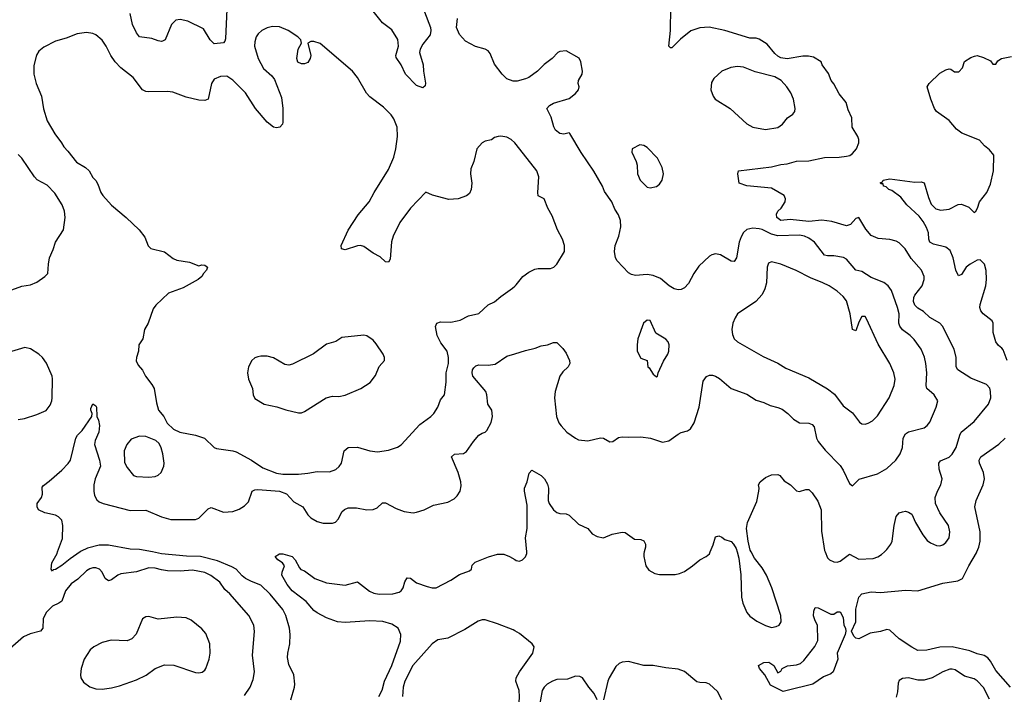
# Model space of a CAD drawing. Header units: inches. Extents: x 1954678 to 2060271, y 904822 to 1016299.
# Tile 119 of 256: x 2046820 to 2053145, y 919085 to 923421. Entities that reach past the tile are written whole.
import ezdxf

# ---------------------------------------------------------------- set-up
doc = ezdxf.new("R2010")
doc.units = ezdxf.units.IN
doc.header["$MEASUREMENT"] = 0
for name, color, linetype in [('C0941', 7, 'Continuous'), ('C0942', 7, 'Continuous'), ('C0951', 7, 'Continuous'), ('C0952', 7, 'Continuous')]:
    doc.layers.add(name, color=color, linetype=linetype)

msp = doc.modelspace()

# ---------------------------------------------------------------- linework, layer by layer
at = {"layer": 'C0941', "color": 5}
for points, elevation in [([(2047209.5, 920000), (2047143.6, 919956.4), (2047090, 919912), (2047050, 919887.1), (2047035.8, 919884.2), (2047030, 919877.2), (2047022, 919890), (2047027.4, 919930), (2047060.4, 919990), (2047063.9, 920000)], 560), ([(2048561.6, 919050), (2048585.6, 919130), (2048587.6, 919150), (2048581.6, 919210), (2048550, 919277.2), (2048540.8, 919320.8), (2048541.8, 919350), (2048554.6, 919410), (2048558.4, 919470), (2048554.2, 919510), (2048530, 919591.8), (2048509.8, 919630), (2048430, 919727.9), (2048370, 919786.2), (2048310, 919808.8), (2048270, 919829.8), (2048250, 919845.3), (2048210, 919889.2), (2048183.7, 919903.7), (2048090, 919942.8), (2047980.7, 919970), (2047891.8, 919971.8), (2047730, 919988.5), (2047672.3, 920000)], 560), ([(2049126, 919070), (2049149.5, 919110.5), (2049163, 919170), (2049210.6, 919269.4), (2049266.2, 919426.2), (2049268.3, 919470), (2049251.6, 919510), (2049210, 919535.4), (2049151.7, 919551.7), (2049070, 919556.5), (2048910, 919546.3), (2048862, 919550), (2048790, 919576), (2048730, 919608), (2048710, 919624.2), (2048660.9, 919680.9), (2048569.7, 919750), (2048538.3, 919790), (2048503.7, 919850), (2048505.2, 919870), (2048521.2, 919910), (2048509, 919930), (2048479, 919950), (2048462, 919970), (2048490, 919987.3), (2048510, 919988), (2048570, 919970.4), (2048590.4, 919950), (2048617.3, 919897.3), (2048627.1, 919887.1), (2048650, 919878.8), (2048716.3, 919830), (2048790, 919800.3), (2048910, 919787.2), (2048990, 919808), (2049067.2, 919747.2), (2049095, 919735), (2049130, 919728.7), (2049218, 919730), (2049258.2, 919741.8), (2049271.3, 919750), (2049283.5, 919770), (2049293, 919807), (2049310, 919833.4), (2049330, 919830.5), (2049370, 919802), (2049437.7, 919777.7), (2049470, 919768.4), (2049495.3, 919770), (2049590, 919818), (2049644.8, 919855.2), (2049710, 919878), (2049722, 919890), (2049726.2, 919913.8), (2049746.9, 919933.1), (2049831.5, 919968.5), (2049890, 919986), (2049930, 919985.3), (2049967.3, 919970), (2050000, 919950.8)], 540), ([(2048263.7, 919076.3), (2048301.4, 919130), (2048320.6, 919179.4), (2048328.2, 919230), (2048315.3, 919335.3), (2048328.8, 919488.8), (2048323.5, 919530), (2048291.3, 919591.3), (2048170, 919729.8), (2048137.4, 919757.4), (2048106.5, 919806.5), (2048048.1, 919848.1), (2048010, 919866.8), (2047930, 919882.3), (2047850, 919876.7), (2047770, 919879.2), (2047730, 919883.8), (2047690, 919895.2), (2047650, 919897), (2047570, 919872.5), (2047470, 919859.5), (2047449.6, 919850.4), (2047410, 919819.8), (2047390, 919815.1), (2047369.9, 919829.9), (2047349.8, 919869.8), (2047333.6, 919890), (2047310, 919898), (2047290, 919897.6), (2047270, 919891.9), (2047250, 919878.3), (2047194.3, 919825.7), (2047150, 919794.7), (2047115.2, 919750), (2047090, 919684), (2047072.2, 919670), (2047030, 919651.5), (2046990, 919610.8), (2046970.2, 919570), (2046969.1, 919510), (2046953.7, 919490), (2046886.4, 919473.6), (2046845.6, 919454.4), (2046725.2, 919350)], 580), ([(2050000, 919493.5), (2049990, 919499.8), (2049890, 919538.6), (2049810, 919563.5), (2049790, 919563.1), (2049764.7, 919555.3), (2049678.6, 919501.4), (2049570, 919446.2), (2049505.3, 919434.7), (2049470, 919408.4), (2049345.5, 919270), (2049293.6, 919170), (2049283.6, 919130), (2049279.7, 919070)], 540)]:
    msp.add_lwpolyline(points, dxfattribs=dict(at, elevation=elevation))
at = {"layer": 'C0941', "color": 5, "elevation": 620}
msp.add_lwpolyline([(2047650, 919585.4), (2047630, 919583), (2047608.8, 919570), (2047569.3, 919470.7), (2047539.5, 919440.5), (2047510, 919428.5), (2047406.9, 919433.1), (2047350, 919416.8), (2047296.4, 919390), (2047272, 919370), (2047234.9, 919310), (2047216, 919250), (2047210.3, 919210.3), (2047213.7, 919190), (2047230, 919162.4), (2047270, 919133.1), (2047310, 919119.7), (2047350, 919118.8), (2047410, 919126.7), (2047461.5, 919138.5), (2047570, 919178.5), (2047631.5, 919208.5), (2047690, 919250.3), (2047750, 919273.2), (2047810, 919271.9), (2047950, 919225.5), (2047970, 919222), (2047993.2, 919226.8), (2048010, 919239.5), (2048016.1, 919250), (2048036.2, 919310), (2048042.9, 919350), (2048041.8, 919410), (2048015.8, 919475.8), (2047990, 919506.4), (2047920.6, 919560.6), (2047890, 919575.3), (2047830, 919579.8), (2047710, 919567.1)], close=True, dxfattribs=at)
at = {"layer": 'C0942', "color": 5}
for points, elevation in [([(2048150, 923489), (2048142.7, 923297.3), (2048138.5, 923281.5), (2048130, 923271.5), (2048070, 923264.7), (2048044, 923290), (2048001.7, 923361.7), (2047901.2, 923410), (2047850, 923422), (2047823.6, 923416.4), (2047794.9, 923390), (2047754, 923290), (2047738.5, 923281.5), (2047730, 923279.3), (2047710, 923284.5), (2047670, 923299.6), (2047590, 923309.7), (2047570, 923335.1), (2047545.2, 923390), (2047530, 923461.2)], 560), ([(2049419.5, 923470), (2049459.1, 923370), (2049462, 923350), (2049455.8, 923324.2), (2049410, 923262.7), (2049392.2, 923230), (2049387.2, 923210), (2049411.8, 923130), (2049413.7, 923090), (2049426.8, 923013.2), (2049425.4, 922994.6), (2049410, 922982), (2049370, 922997.2), (2049298, 923070), (2049271, 923131), (2049237.6, 923177.6), (2049235.6, 923190), (2049253.7, 923250), (2049250, 923292.3), (2049210, 923354.5), (2049150, 923399.5), (2049090, 923476.2)], 560), ([(2050000, 922628.7), (2049977.2, 922650), (2049950, 922666), (2049910, 922672.7), (2049894, 922670), (2049870, 922664), (2049850, 922648.7), (2049810, 922639), (2049790, 922629), (2049757.3, 922590), (2049737.1, 922510), (2049717.5, 922462.5), (2049716.5, 922430), (2049725, 922370), (2049719.7, 922330), (2049710, 922304.4), (2049690, 922288.9), (2049637.3, 922270), (2049575.9, 922264.1), (2049471.9, 922291.9), (2049430, 922312.7), (2049330.7, 922209.3), (2049262, 922118), (2049218.9, 922030), (2049208.1, 921991.9), (2049199.5, 921880.5), (2049190, 921862.7), (2049170, 921864.5), (2049135.7, 921895.7), (2049090, 921919.2), (2049030, 921963.6), (2049010, 921969.6), (2048990, 921967.8), (2048910, 921941.6), (2048887.7, 921947.7), (2048885.1, 921970), (2048930, 922068), (2048994.3, 922165.7), (2049066, 922250), (2049096.8, 922310), (2049190, 922457.6), (2049223, 922537), (2049237.3, 922590), (2049248, 922670), (2049245.8, 922730), (2049223.3, 922783.3), (2049205.4, 922810), (2049157.7, 922857.7), (2049070, 922924.6), (2049047.4, 922947.4), (2048990, 923049.7), (2048958.5, 923090), (2048750, 923267), (2048710, 923280.7), (2048690, 923279.3), (2048671.3, 923270), (2048690.7, 923190), (2048686, 923170), (2048670, 923145.2), (2048650, 923137.2), (2048630, 923137.2), (2048607.3, 923147.3), (2048600.9, 923170), (2048608.3, 923230), (2048629.4, 923270), (2048626.6, 923290), (2048606.6, 923310), (2048543.7, 923350), (2048490, 923373.7), (2048443, 923377), (2048410, 923368), (2048376.3, 923350), (2048352.7, 923330), (2048338.4, 923310), (2048330, 923278), (2048329.1, 923250), (2048351.3, 923170), (2048386.5, 923106.5), (2048438.9, 923058.9), (2048456.3, 923036.3), (2048500.8, 922920.8), (2048510.2, 922850), (2048510, 922762), (2048507.6, 922750), (2048492.2, 922730), (2048470, 922724.7), (2048450, 922729.8), (2048410, 922761.5), (2048335.8, 922850), (2048270, 922950.8), (2048190, 923032.1), (2048150, 923057.2), (2048110, 923054.8), (2048070, 923038.9), (2048052.6, 923010), (2048030, 922909.4), (2048010, 922900.7), (2047970, 922902.4), (2047890, 922922.4), (2047804.7, 922955.3), (2047770, 922959.7), (2047650, 922957.4), (2047630, 922958.9), (2047610, 922969.7), (2047549, 923049), (2047470, 923110.8), (2047434, 923150), (2047405.6, 923190), (2047376.5, 923250), (2047350, 923289.7), (2047310, 923322.6), (2047290, 923331.1), (2047250, 923338.9), (2047190, 923329.7), (2047118.9, 923301.1), (2047050, 923282.4), (2046976.1, 923243.9), (2046942.5, 923217.5), (2046927.5, 923192.5), (2046910, 923126), (2046910.5, 923070), (2046926.7, 923010), (2046961.1, 922930), (2046973.5, 922846.5), (2046996.1, 922770), (2047046.1, 922686.1), (2047088.5, 922630), (2047103.2, 922603.2), (2047130, 922575.8), (2047185.1, 922505.1), (2047242, 922470), (2047266, 922450), (2047290, 922406), (2047310, 922386), (2047323.1, 922363.1), (2047341.6, 922310), (2047354.4, 922290), (2047409.1, 922229.1), (2047504, 922150), (2047586.8, 922070), (2047623.5, 922023.5), (2047646.4, 921966.4), (2047662, 921950), (2047750, 921927.7), (2047805.8, 921885.8), (2047830, 921874.4), (2047910, 921863.1), (2047970, 921839.1), (2047990, 921844), (2048010, 921842.8), (2048026, 921830), (2048021, 921810), (2048001, 921790), (2047990.8, 921770), (2047966, 921750), (2047870, 921696.9), (2047776.5, 921663.5), (2047693.7, 921586.3), (2047677.6, 921562.4), (2047645.5, 921470), (2047622, 921430), (2047610.4, 921370), (2047585.5, 921330), (2047583.8, 921290), (2047570.5, 921250), (2047568.6, 921228.6), (2047580.3, 921200.3), (2047608.7, 921168.7), (2047628.9, 921128.9), (2047670, 921075.5), (2047683.1, 921050), (2047698.5, 920958.5), (2047712.2, 920910), (2047745.5, 920870), (2047766.9, 920826.9), (2047808.5, 920788.5), (2047848.7, 920768.7), (2047950, 920750.3), (2048007.3, 920730), (2048070, 920670.4), (2048083.9, 920663.9), (2048189.8, 920650.2), (2048210, 920643.9), (2048310, 920589.3), (2048381.3, 920541.3), (2048470, 920505), (2048510, 920498.8), (2048610, 920498.7), (2048670, 920505.8), (2048730, 920516.9), (2048810, 920515.3), (2048850, 920530.3), (2048871.7, 920548.3), (2048886.9, 920570), (2048905, 920650), (2048930, 920671.3), (2048990, 920672.9), (2049070, 920648.5), (2049117.5, 920642.5), (2049190, 920653.1), (2049246.1, 920673.9), (2049270, 920688.4), (2049390, 920818.6), (2049460.5, 920870), (2049480.4, 920890), (2049506.2, 920930), (2049523, 920977), (2049549.7, 921010.3), (2049559.8, 921090), (2049560.5, 921150), (2049574, 921210), (2049575.3, 921250), (2049565.8, 921290), (2049524.7, 921344.7), (2049501.1, 921390), (2049491.3, 921448.7), (2049499.7, 921470), (2049522.4, 921477.6), (2049590, 921477.4), (2049630, 921485), (2049650, 921490.2), (2049703.3, 921516.7), (2049770, 921531.5), (2049830, 921588.5), (2049870, 921606.7), (2049910, 921641.3), (2049985.9, 921694.1), (2050000, 921706.8)], 580), ([(2050000, 923025.4), (2049990, 923025.6), (2049950, 923041.3), (2049919.6, 923070), (2049870, 923134), (2049842.6, 923202.6), (2049830, 923220.9), (2049810, 923231.8), (2049748.1, 923248.1), (2049683.5, 923283.5), (2049645.6, 923325.6), (2049625.1, 923370), (2049631.7, 923428.3)], 560), ([(2046770, 921684.7), (2046832.9, 921707.1), (2046890, 921717.3), (2046930, 921734), (2046982, 921770), (2047002, 921790), (2047005.2, 921850), (2047012.7, 921890), (2047035.9, 921944.1), (2047049.3, 921990), (2047102, 922070), (2047113, 922150), (2047108, 922190), (2047093, 922230), (2047045.8, 922305.8), (2046996.8, 922356.8), (2046931.5, 922391.5), (2046915.1, 922410), (2046833.2, 922530), (2046810, 922554)], 580), ([(2046810, 920850.4), (2046850, 920857.6), (2046930, 920882.6), (2046990.8, 920909.2), (2047016.6, 920943.4), (2047027.2, 920970), (2047029.8, 920990.2), (2047031.4, 921111.4), (2047027.7, 921130), (2046992.2, 921212.2), (2046967.6, 921250), (2046943.5, 921270), (2046890, 921304.1), (2046853, 921313), (2046725.8, 921274.2)], 580), ([(2047063.9, 920000), (2047094.6, 920085.4), (2047097.8, 920170), (2047090, 920202.9), (2047070, 920226), (2047050, 920236), (2046982, 920250), (2046941.2, 920270), (2046933.2, 920290), (2046933.2, 920310), (2046960.9, 920350), (2046966.6, 920370), (2046964.1, 920415.9), (2046972.3, 920427.7), (2047010, 920454), (2047090, 920524.9), (2047132.4, 920567.6), (2047147, 920590), (2047180.5, 920730), (2047191.5, 920750), (2047220.8, 920779.2), (2047282.7, 920870), (2047286, 920890), (2047277.2, 920910), (2047278, 920922), (2047290, 920951.3), (2047310, 920938), (2047313, 920930), (2047316, 920870), (2047326.2, 920846.2), (2047332.6, 920812.6), (2047327.8, 920770), (2047304.1, 920715.9), (2047301.5, 920690), (2047332.8, 920590), (2047338.2, 920550), (2047305.8, 920470), (2047296.9, 920430), (2047296.1, 920390), (2047301.4, 920361.4), (2047315.3, 920335.3), (2047330, 920322.6), (2047357.3, 920310), (2047530, 920266.2), (2047630, 920267.2), (2047730, 920225), (2047790, 920207.9), (2047950, 920207.2), (2047970, 920216.4), (2048030, 920275.8), (2048050, 920285.3), (2048130, 920255.8), (2048190, 920259.3), (2048230, 920274.4), (2048264.9, 920295.1), (2048290, 920322), (2048314.5, 920390), (2048330, 920398.9), (2048350, 920400.7), (2048490, 920390.6), (2048534.2, 920374.2), (2048580.7, 920320.7), (2048638.4, 920290), (2048670, 920239.1), (2048690, 920219.3), (2048730, 920196.4), (2048770, 920184.9), (2048830, 920184.4), (2048848.2, 920191.8), (2048868.3, 920211.7), (2048890, 920258), (2048907.4, 920272.6), (2048930, 920282.6), (2048982.9, 920282.9), (2049050, 920270.6), (2049090, 920273.4), (2049116.9, 920283.1), (2049150, 920316.3), (2049170, 920314.4), (2049238.6, 920278.6), (2049290, 920259.2), (2049348.2, 920251.8), (2049370, 920255.3), (2049419, 920270), (2049478.7, 920301.3), (2049570, 920319.3), (2049610, 920340.5), (2049630, 920360.7), (2049649.6, 920390.4), (2049655.8, 920424.2), (2049654.7, 920450), (2049635.8, 920510), (2049594, 920610), (2049612.9, 920627.1), (2049670, 920631.4), (2049690, 920645), (2049734.8, 920710), (2049769.9, 920750.1), (2049790, 920764), (2049809.7, 920770.3), (2049819.7, 920780.3), (2049848.7, 920831.3), (2049857.8, 920870), (2049853.1, 920910), (2049827.2, 920950), (2049821.4, 921010), (2049814, 921030), (2049731, 921130), (2049725.8, 921150), (2049729.1, 921170.9), (2049737.4, 921182.6), (2049750, 921195.8), (2049770, 921201.3), (2049830, 921199.3), (2049873.4, 921206.6), (2049950, 921257.1), (2050000, 921272.6)], 560), ([(2047672.3, 920000), (2047590, 920016.4), (2047530, 920017), (2047390, 920042.6), (2047330, 920044), (2047255.6, 920024.4), (2047215.8, 920004.2), (2047209.5, 920000)], 560)]:
    msp.add_lwpolyline(points, dxfattribs=dict(at, elevation=elevation))
for points, elevation in [([(2049030, 921393.3), (2048890, 921378), (2048850, 921352), (2048790, 921334.7), (2048707.4, 921272.6), (2048573.2, 921206.8), (2048550, 921200.5), (2048523.9, 921203.9), (2048450, 921247.6), (2048410, 921258), (2048370, 921258.7), (2048350, 921253.6), (2048330, 921247), (2048310.3, 921229.7), (2048290.3, 921190), (2048283.1, 921150), (2048290.3, 921110), (2048314.9, 921050), (2048320.3, 921010), (2048330, 920985.5), (2048390.4, 920950.4), (2048471.5, 920931.5), (2048530, 920912), (2048610, 920894), (2048630, 920894.4), (2048650, 920901.6), (2048789.8, 920990.2), (2048830, 921000.2), (2048870, 920998), (2048910, 921006.9), (2049012, 921050), (2049071.5, 921088.5), (2049106, 921134), (2049130, 921190.5), (2049164.5, 921230), (2049164.5, 921250), (2049154, 921270), (2049110, 921338), (2049090, 921360.7), (2049050, 921389.6)], 620), ([(2047590, 920743), (2047536.5, 920723.5), (2047509.3, 920690.7), (2047491.6, 920650), (2047494.1, 920574.1), (2047510, 920542), (2047551.3, 920490), (2047570, 920484.4), (2047650, 920479.3), (2047690, 920483.8), (2047710, 920493.4), (2047729.3, 920510), (2047745.1, 920550), (2047747.3, 920570), (2047738.7, 920630), (2047729.7, 920669.7), (2047716.3, 920696.3), (2047695.3, 920715.3), (2047630, 920742)], 580)]:
    msp.add_lwpolyline(points, close=True, dxfattribs=dict(at, elevation=elevation))
at = {"layer": 'C0951', "color": 5}
for points, elevation in [([(2050000, 919950.8), (2050010, 919944.9), (2050030, 919941.3), (2050050, 919948.5), (2050070, 919968.2), (2050077.7, 919990), (2050076.9, 920000)], 540), ([(2050831.3, 920000), (2050828.5, 919990), (2050828.4, 919970), (2050842, 919910), (2050862, 919882), (2050900.9, 919860.9), (2050930, 919855.5), (2051030, 919855.8), (2051058.8, 919861.2), (2051090, 919874), (2051142.7, 919910), (2051189.4, 919950), (2051229.3, 919970), (2051250, 919986.8), (2051255.9, 920000)], 540), ([(2051428, 920000), (2051439.1, 919959.1), (2051451.9, 919851.9), (2051456, 919710), (2051464.2, 919670), (2051490, 919610.8), (2051510, 919588), (2051554.4, 919554.4), (2051610, 919527.2), (2051650, 919514.9), (2051680.1, 919519.9), (2051699.3, 919530), (2051711.5, 919550), (2051709.5, 919590.5), (2051651.6, 919770), (2051618, 919850), (2051590, 919898), (2051540.5, 919960.5), (2051518.5, 920000)], 540), ([(2051994.6, 920000), (2052010, 919961), (2052021, 919950), (2052050, 919935.5), (2052070, 919933), (2052090, 919941.3), (2052150, 919986.4), (2052210, 919954.3), (2052302.3, 919957.7), (2052332.1, 919967.9), (2052356.8, 919983.2), (2052374.7, 920000)], 540), ([(2053184.7, 919130), (2053090, 919237.6), (2053056.8, 919296.8), (2053039.1, 919319.1), (2053014.6, 919334.6), (2052970, 919345.7), (2052923.7, 919363.7), (2052810, 919388.8), (2052730, 919388.2), (2052648, 919368), (2052590, 919366.6), (2052550, 919387.1), (2052470, 919442), (2052410, 919497.4), (2052390, 919501.7), (2052350, 919487.8), (2052282.1, 919477.9), (2052210, 919441.5), (2052190, 919445.4), (2052178.5, 919458.5), (2052163.9, 919490), (2052191.4, 919550), (2052190, 919631), (2052209.9, 919710.1), (2052230, 919730.4), (2052290, 919743), (2052350, 919739.6), (2052510, 919753.7), (2052589.5, 919750.5), (2052750, 919799.3), (2052845.8, 919814.2), (2052875.1, 919830), (2052915.8, 919910), (2052966.2, 919993.8), (2052968.6, 920000)], 520), ([(2050000, 918888.4), (2050026.2, 918990), (2050031.3, 919070), (2050029.1, 919110), (2050007.2, 919170), (2050008.2, 919190), (2050030, 919228.8), (2050116.9, 919350), (2050124.2, 919390), (2050111.8, 919410), (2050030, 919474.7), (2050000, 919493.5)], 540), ([(2051329.7, 919050), (2051301.8, 919101.8), (2051250, 919149.7), (2051230, 919159.2), (2051190, 919159.8), (2051170, 919165.1), (2051091.2, 919231.2), (2051050, 919246), (2050970, 919254.5), (2050890, 919269.8), (2050830, 919269.2), (2050730, 919295.7), (2050689.1, 919290.9), (2050670, 919281.8), (2050650, 919263.9), (2050605.7, 919190), (2050598.3, 919170), (2050570.8, 919049.2)], 540), ([(2053050, 919054.5), (2053010, 919127.8), (2052970, 919171.2), (2052950, 919185.1), (2052890, 919202), (2052830, 919241.1), (2052810, 919246.9), (2052794.6, 919245.4), (2052750, 919229.6), (2052680.5, 919190), (2052630, 919176.4), (2052590, 919176), (2052530, 919189.6), (2052490, 919186.6), (2052470, 919173.2), (2052462.6, 919157.4), (2052459.6, 919100.4), (2052450, 919066.6)], 540), ([(2050529.8, 919049.8), (2050509.5, 919090), (2050475.1, 919130), (2050434.5, 919190), (2050419.1, 919199.1), (2050390, 919200.5), (2050338, 919182), (2050270, 919179.4), (2050243.1, 919170), (2050207.6, 919150), (2050188.3, 919131.7), (2050175.9, 919110), (2050134, 918870)], 540)]:
    msp.add_lwpolyline(points, dxfattribs=dict(at, elevation=elevation))
at = {"layer": 'C0951', "color": 5, "elevation": 520}
msp.add_lwpolyline([(2052030, 919600.7), (2052050, 919600.7), (2052070, 919614), (2052090, 919615.5), (2052110, 919578.8), (2052114.9, 919530), (2052124, 919510), (2052126, 919490), (2052121.8, 919470), (2052070.4, 919350), (2052075.6, 919310), (2052045.2, 919230), (2052030, 919216.2), (2051983.1, 919196.9), (2051915.8, 919150), (2051750, 919109.6), (2051723.7, 919103.7), (2051642.8, 919142.8), (2051607.3, 919210), (2051572.3, 919250), (2051566, 919270), (2051599, 919290), (2051631.2, 919291.2), (2051664, 919270), (2051690, 919222), (2051710, 919234), (2051718, 919250), (2051752.7, 919267.3), (2051810, 919273.4), (2051836.2, 919283.8), (2051858, 919302), (2051928.2, 919391.8), (2051947.6, 919430), (2051945.1, 919530), (2051930, 919557.2), (2051919.6, 919590), (2051921.2, 919618.8), (2051930, 919642), (2051950, 919640.7)], close=True, dxfattribs=at)
at = {"layer": 'C0952', "color": 5}
for points, elevation in [([(2052374.7, 920000), (2052390, 920014.4), (2052415.4, 920050), (2052423.5, 920070), (2052437.2, 920170), (2052450, 920226.8), (2052469.4, 920250), (2052490, 920258.4), (2052510, 920261.3), (2052530, 920256.4), (2052550, 920242), (2052573.7, 920190), (2052620.8, 920110), (2052650, 920073.4), (2052670, 920057.8), (2052710, 920041.1), (2052730, 920039.5), (2052750, 920045.7), (2052770, 920061.3), (2052789.7, 920090), (2052795.6, 920130), (2052786, 920170), (2052731.2, 920250), (2052702, 920310), (2052701.6, 920350), (2052715.8, 920390), (2052736.9, 920430), (2052745.7, 920470), (2052727.3, 920532.7), (2052724.7, 920570), (2052735.5, 920584.5), (2052790, 920608.4), (2052810, 920628), (2052835.8, 920670), (2052858, 920750), (2052868.4, 920770), (2052950, 920838), (2053043.1, 920950), (2053058, 920990), (2053056.9, 921030), (2053051.9, 921051.9), (2053030, 921076.3), (2052930, 921115.6), (2052846.9, 921170), (2052834.5, 921190), (2052834.6, 921250), (2052822.6, 921302.6), (2052748.6, 921450), (2052730.6, 921470.6), (2052666.8, 921506.8), (2052625.8, 921545.8), (2052590, 921566.6), (2052570, 921586), (2052561.7, 921610), (2052564.1, 921635.9), (2052570, 921650.2), (2052617.7, 921710), (2052629.7, 921750), (2052629.7, 921770), (2052613, 921810), (2052545.6, 921885.6), (2052507.6, 921947.6), (2052470, 921986.9), (2052450, 921997.7), (2052410, 922008.5), (2052333.6, 922013.6), (2052290, 922033.3), (2052254.3, 922074.3), (2052210, 922149.5), (2052190, 922143.6), (2052156.5, 922103.5), (2052130, 922095.3), (2052035.8, 922124.2), (2051971.6, 922131.6), (2051890, 922123.5), (2051770, 922136.7), (2051710, 922129.9), (2051683.7, 922150), (2051680.8, 922170), (2051689.7, 922190), (2051711.3, 922210), (2051736.2, 922250), (2051739.5, 922270), (2051731.2, 922291.2), (2051650, 922337.6), (2051490, 922352.7), (2051442, 922370), (2051434, 922430), (2051438, 922450), (2051650, 922474.7), (2051710, 922490.2), (2051750, 922493.8), (2051810, 922511.5), (2051890, 922514.2), (2051990, 922534.2), (2052083.6, 922536.4), (2052130, 922543.6), (2052151.4, 922548.6), (2052170, 922560.3), (2052195.1, 922590), (2052209.6, 922630), (2052209.7, 922650), (2052203.5, 922670), (2052167.6, 922730), (2052166, 922790), (2052141.7, 922841.7), (2052127.9, 922887.9), (2052083.3, 922943.3), (2052050, 923008.7), (2052033.2, 923030), (2052014.8, 923074.8), (2051975.3, 923130), (2051968.9, 923148.9), (2051918.9, 923178.9), (2051887, 923187), (2051850, 923186), (2051750.2, 923169.8), (2051710, 923174.5), (2051690, 923185.1), (2051670, 923203.5), (2051622.4, 923262.4), (2051570, 923296.2), (2051550, 923302), (2051510, 923302), (2051350, 923350.4), (2051248.5, 923371.5), (2051190, 923367.8), (2051131.6, 923348.4), (2051065.2, 923294.8), (2051010, 923239.3), (2051000.2, 923240.2), (2050989.5, 923249.5), (2051000.5, 923350), (2051002.5, 923497.5)], 540), ([(2050000, 921272.6), (2050070, 921294.4), (2050131.5, 921308.5), (2050170, 921324), (2050210, 921330.8), (2050250, 921346), (2050270, 921346), (2050310, 921307.7), (2050330, 921277.3), (2050352.4, 921230), (2050354.4, 921210), (2050343.8, 921190), (2050310, 921156.9), (2050290.3, 921130), (2050259, 921030), (2050254.9, 920990), (2050267.9, 920870), (2050284.2, 920830), (2050297.6, 920810), (2050334.4, 920770), (2050390, 920730.3), (2050410, 920721.3), (2050470, 920713.4), (2050550, 920733.4), (2050570, 920730.5), (2050610, 920708), (2050630, 920710.5), (2050665.6, 920734.4), (2050690, 920740.4), (2050730, 920736.4), (2050810, 920739.5), (2050871.8, 920731.8), (2050950, 920705.5), (2050990, 920713.4), (2051050, 920757.3), (2051070, 920767.3), (2051110, 920777.3), (2051130, 920790.8), (2051153.3, 920830), (2051184, 920930), (2051210, 921096.3), (2051231.8, 921128.2), (2051250, 921136.9), (2051270, 921135), (2051290.4, 921130), (2051315, 921115), (2051390.2, 921050.2), (2051490, 921014), (2051550, 920974.4), (2051599.2, 920959.2), (2051639.9, 920939.9), (2051690, 920929), (2051717.5, 920917.5), (2051754, 920890), (2051790, 920854), (2051830, 920830.4), (2051890, 920826.4), (2051910, 920819.3), (2051922.9, 920802.9), (2051938.3, 920730), (2051948.9, 920710), (2051994.4, 920654.4), (2052090, 920554.4), (2052110, 920526), (2052150, 920439.3), (2052170, 920425.5), (2052211.5, 920468.5), (2052330, 920502), (2052390, 920535.3), (2052448, 920590), (2052475.4, 920630), (2052489.7, 920670), (2052495.6, 920730), (2052510, 920759.5), (2052530, 920771.6), (2052630, 920797.6), (2052650, 920812.4), (2052666.6, 920833.4), (2052707.3, 920930), (2052718.4, 920970), (2052694, 921010), (2052648, 921050), (2052643.1, 921070), (2052646.5, 921150), (2052641.2, 921210), (2052632.4, 921252.4), (2052610, 921303.7), (2052565.6, 921365.6), (2052540.5, 921390), (2052490, 921427.4), (2052472.8, 921450), (2052468.1, 921470), (2052469, 921530), (2052459, 921570), (2052419.5, 921679.5), (2052399.7, 921710), (2052370, 921731.1), (2052290, 921762.7), (2052230, 921801.7), (2052190, 921809.7), (2052130, 921881.7), (2052111.5, 921891.5), (2052050, 921903.1), (2052010, 921902.2), (2051990, 921906.6), (2051926.2, 921990), (2051890, 922016.5), (2051862, 922030), (2051830, 922035.6), (2051690, 922031.7), (2051650, 922042.3), (2051590, 922071.5), (2051570, 922076.8), (2051530, 922080.8), (2051490, 922071.1), (2051470, 922051.8), (2051454.7, 922025.3), (2051442, 921990), (2051423.8, 921890), (2051410, 921866), (2051390, 921869.5), (2051322, 921910), (2051290, 921915.6), (2051266, 921910), (2051250, 921900.9), (2051183.4, 921836.6), (2051150.4, 921790), (2051115.6, 921724.4), (2051090, 921697.6), (2051070, 921687.1), (2051050, 921684.7), (2051024.5, 921690), (2050991.6, 921710), (2050936.6, 921756.6), (2050890, 921776.9), (2050850, 921782), (2050775.6, 921775.6), (2050750, 921782), (2050730, 921794.5), (2050658, 921870), (2050647.3, 921890), (2050640.5, 921930), (2050646, 921970), (2050669.6, 922030), (2050682, 922090), (2050679.3, 922130), (2050666, 922166), (2050642, 922202), (2050624, 922250), (2050577, 922317), (2050563.7, 922350), (2050507.9, 922447.9), (2050426.5, 922566.5), (2050353.2, 922690), (2050350, 922692.7), (2050314.9, 922685.1), (2050290, 922688.4), (2050262, 922710), (2050250.9, 922730.9), (2050233.9, 922793.9), (2050207, 922850), (2050224, 922870), (2050250, 922884), (2050350, 922914.9), (2050390, 922945.5), (2050409.5, 922970), (2050414.5, 922990), (2050407, 923010), (2050409.6, 923030), (2050433, 923070), (2050435.8, 923090), (2050424, 923150), (2050412.8, 923172.8), (2050330, 923221.3), (2050290, 923216.3), (2050277.3, 923210), (2050240.7, 923170), (2050190, 923131.8), (2050145.5, 923090), (2050090, 923049.6), (2050070, 923039.6), (2050014.9, 923025.1), (2050000, 923025.4)], 560), ([(2053163.8, 921230), (2053138, 921298), (2053129.8, 921309.8), (2053106.9, 921326.9), (2053090.7, 921350.7), (2053072.1, 921410), (2053072.4, 921470), (2053066, 921486), (2053009.3, 921529.3), (2052994, 921550), (2052988.4, 921570), (2052989.3, 921590.7), (2053025.4, 921710), (2053031.2, 921750), (2053027.9, 921807.9), (2053017.6, 921850), (2052990, 921878), (2052970, 921875.1), (2052924.4, 921850), (2052900.3, 921830), (2052870, 921783.6), (2052850, 921773.6), (2052832.4, 921810), (2052817, 921890), (2052796.7, 921936.7), (2052770, 921958.5), (2052690, 921976.9), (2052666.9, 921990), (2052659.1, 922010), (2052657.7, 922050), (2052644.6, 922084.6), (2052623, 922123), (2052597, 922157), (2052518, 922230), (2052480.2, 922280.2), (2052422, 922322), (2052402, 922330), (2052385.6, 922345.6), (2052368, 922350), (2052366, 922366), (2052354, 922366), (2052348, 922372), (2052362, 922378), (2052366, 922390), (2052410, 922397.3), (2052570, 922375.5), (2052610, 922378), (2052630, 922373), (2052658, 922278), (2052675.9, 922235.9), (2052705.5, 922205.5), (2052737.3, 922197.3), (2052790, 922201.8), (2052847.7, 922232.3), (2052870, 922235.6), (2052915.8, 922215.8), (2052950, 922182.3), (2052961, 922190), (2052973.3, 922210), (2052985.6, 922250), (2053032.1, 922310), (2053056.7, 922363.3), (2053075.9, 922450), (2053076.8, 922550), (2053050, 922585.1), (2053017, 922610), (2052985.1, 922645.1), (2052871.2, 922691.2), (2052837.2, 922717.2), (2052790, 922772.3), (2052709.6, 922829.6), (2052696, 922850), (2052672.7, 922910), (2052648.7, 922990), (2052661.2, 923010), (2052730, 923076), (2052770, 923098), (2052790, 923104.7), (2052802, 923102), (2052825.4, 923085.4), (2052853.6, 923086.4), (2052875.3, 923110), (2052889.3, 923150.7), (2052930, 923178), (2052953.6, 923186.4), (2052970, 923191), (2053010, 923177.3), (2053055.3, 923155.3), (2053070, 923134), (2053090, 923134), (2053103.1, 923156.9), (2053126, 923170), (2053190, 923184)], 520), ([(2050000, 921706.8), (2050010, 921715.8), (2050052.4, 921770), (2050090, 921798), (2050130, 921817.3), (2050150, 921821.5), (2050230, 921820.4), (2050251, 921829), (2050269.5, 921850), (2050319, 921930), (2050319.3, 921970), (2050307, 922010), (2050275.6, 922070), (2050240.8, 922160.8), (2050211.8, 922210), (2050190, 922268.7), (2050150, 922289.2), (2050147.9, 922310), (2050155.8, 922410), (2050142.4, 922450), (2050010, 922619.3), (2050000, 922628.7)], 580), ([(2052968.6, 920000), (2052980.5, 920030), (2052989.2, 920070), (2052988.6, 920130), (2052955.6, 920290), (2052964.2, 920330), (2053008.4, 920430), (2053017.4, 920470), (2053010.9, 920510.9), (2052985, 920570), (2052982.7, 920590), (2052994, 920610), (2053110, 920692.8), (2053149.7, 920730)], 520), ([(2050076.9, 920000), (2050069.7, 920090), (2050079.7, 920150), (2050079.5, 920299.5), (2050061.7, 920390), (2050062.4, 920410), (2050079.6, 920450), (2050093.2, 920506.8), (2050110, 920524.7), (2050170, 920490.8), (2050190.4, 920470), (2050210, 920434.8), (2050216.9, 920410), (2050214.4, 920330), (2050220.4, 920310), (2050248.4, 920270), (2050270, 920252.4), (2050290, 920246), (2050330, 920245.5), (2050350, 920235.5), (2050410, 920178.8), (2050470, 920150.8), (2050496.8, 920116.8), (2050530, 920099.1), (2050570, 920090.7), (2050626.8, 920113.2), (2050690, 920127.7), (2050710, 920124), (2050770, 920082.4), (2050810, 920080.5), (2050830, 920070.7), (2050839.3, 920050), (2050839.5, 920030), (2050831.3, 920000)], 540), ([(2051518.5, 920000), (2051511.9, 920011.9), (2051499.3, 920070), (2051489.4, 920150), (2051494.5, 920190), (2051555.5, 920324.5), (2051567.8, 920390), (2051569.6, 920410), (2051565.1, 920430), (2051575.6, 920450), (2051610, 920477.5), (2051650, 920494.7), (2051690, 920497.2), (2051702, 920490), (2051730, 920457.6), (2051771.7, 920431.7), (2051810, 920393), (2051830, 920388.5), (2051870, 920400.4), (2051890, 920400.5), (2051910, 920380.5), (2051946.2, 920326.2), (2051967.3, 920270), (2051970, 920134), (2051990.7, 920010), (2051994.6, 920000)], 540), ([(2051255.9, 920000), (2051275.6, 920044.4), (2051290, 920096), (2051310, 920102.8), (2051330, 920094.8), (2051350, 920078.8), (2051390, 920066), (2051406, 920050), (2051422, 920022), (2051428, 920000)], 540)]:
    msp.add_lwpolyline(points, dxfattribs=dict(at, elevation=elevation))
for points, elevation in [([(2051430, 923119.7), (2051387.7, 923112.3), (2051330.7, 923090), (2051278.4, 923041.6), (2051263.9, 923016.1), (2051260.3, 922970), (2051273.7, 922930), (2051287, 922910), (2051384.4, 922850), (2051490, 922750.4), (2051530, 922730.3), (2051610, 922714.9), (2051690, 922727.4), (2051719.5, 922750), (2051752.3, 922790), (2051786.6, 922813.4), (2051799.7, 922830), (2051801.7, 922850), (2051789.8, 922910), (2051772.8, 922950), (2051748.5, 922990), (2051710.4, 923030.4), (2051670, 923053.2), (2051544.5, 923084.5), (2051470, 923116.4)], 560), ([(2050804.5, 922615.5), (2050754, 922590), (2050751.3, 922570), (2050780.5, 922510), (2050786, 922486), (2050788.5, 922430), (2050805.5, 922390), (2050850, 922344.9), (2050870, 922339.1), (2050910, 922348), (2050930, 922364), (2050947, 922390), (2050955.6, 922430), (2050947.3, 922470), (2050916.2, 922530), (2050850, 922599.5), (2050830, 922612)], 560), ([(2051650, 921864.4), (2051630, 921855.1), (2051621.2, 921830), (2051616.2, 921730), (2051605.5, 921690), (2051590, 921654.5), (2051548.2, 921610), (2051430.5, 921530), (2051415.1, 921504.9), (2051400.3, 921470), (2051393.7, 921430), (2051398, 921398), (2051410.2, 921370.2), (2051430.5, 921350), (2051596.8, 921256.8), (2051690, 921212.8), (2051741.8, 921181.8), (2051890, 921117.8), (2052010, 921047.8), (2052053.4, 921013.4), (2052110, 920938.4), (2052170, 920894), (2052213.8, 920833.8), (2052230, 920823.1), (2052250, 920821.3), (2052270, 920826.7), (2052297.8, 920842.2), (2052330, 920873.7), (2052405.4, 920990), (2052436.9, 921070), (2052443.5, 921110), (2052435.4, 921150), (2052408.3, 921210), (2052334.5, 921334.5), (2052258.6, 921498.6), (2052250, 921512), (2052230, 921512), (2052210, 921477), (2052190, 921420.9), (2052170, 921429.3), (2052155.4, 921530), (2052130, 921612.8), (2052110, 921640.5), (2052070, 921675.1), (2052018.7, 921710), (2051979.6, 921730), (2051900.6, 921760.6), (2051807.9, 921807.9), (2051708.9, 921848.9)], 580), ([(2050850, 921488.7), (2050827.3, 921470), (2050790.8, 921370), (2050785.5, 921330), (2050786.4, 921290), (2050810, 921246), (2050851.3, 921230), (2050854, 921190), (2050863.6, 921183.6), (2050890, 921142), (2050910, 921126), (2050918, 921130), (2050922, 921150), (2050954.8, 921225.2), (2050982.9, 921270), (2050989.6, 921290), (2050991.3, 921330), (2050985.1, 921350), (2050970, 921367), (2050905.8, 921405.8), (2050870, 921488)], 580)]:
    msp.add_lwpolyline(points, close=True, dxfattribs=dict(at, elevation=elevation))

doc.saveas('drawing.dxf')
